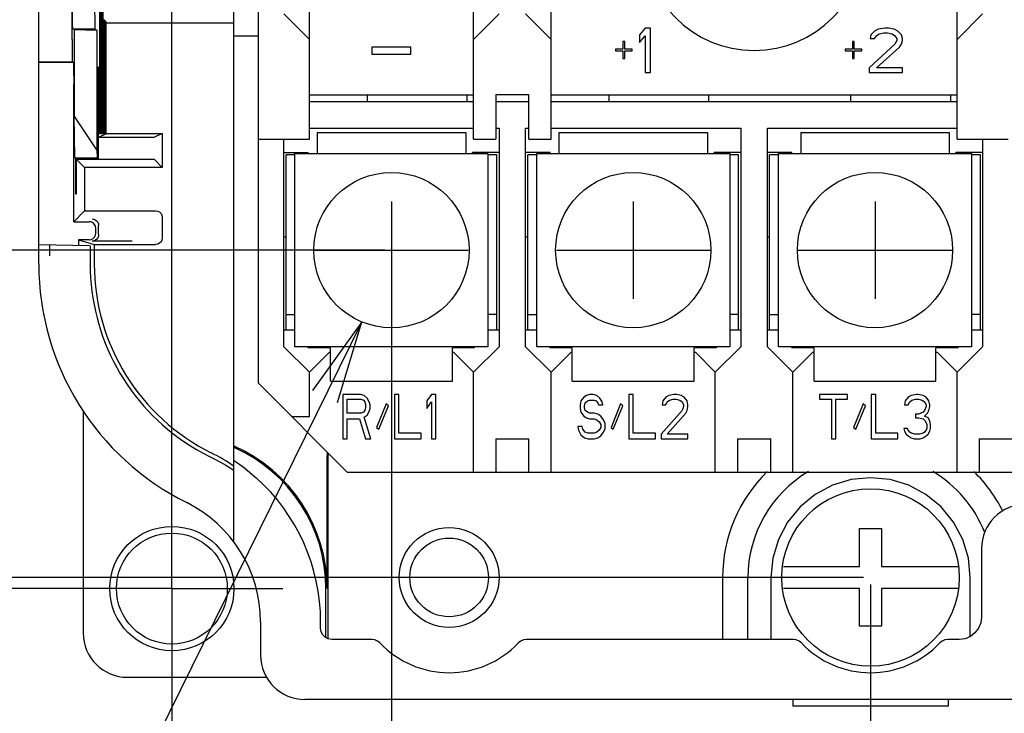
# Model space of a CAD drawing. Extents: x 30 to 410, y 12 to 287.
# Tile 6 of 19: x 181 to 217, y 59 to 84. Entities that reach past the tile are written whole.
import ezdxf

# ---------------------------------------------------------------- set-up
doc = ezdxf.new("R2010")
doc.units = 0
doc.header["$LTSCALE"] = 23.1
doc.linetypes.add('CENTER', pattern=[0.6, 0.375, -0.075, 0.075, -0.075])
doc.layers.get('0').update_dxf_attribs({"linetype": 'CONTINUOUS'})
for name, color, linetype in [('ALL_CURVE', 7, 'CONTINUOUS'), ('ALL_DIM', 7, 'CONTINUOUS'), ('ALL_NOTE', 7, 'CONTINUOUS'), ('DEFAULT_1', 7, 'CENTER')]:
    doc.layers.add(name, color=color, linetype=linetype)
doc.dimstyles.get("Standard").update_dxf_attribs({"dimtxt": 2.5, "dimasz": 2.5, "dimexe": 1.25, "dimexo": 0.625, "dimtad": 1, "dimcen": 2.5, "dimazin": 3, "dimtfac": 1, "dimtmove": 0, "dimatfit": 3})

# ---------------------------------------------------------------- blocks, each defined once
blk = doc.blocks.new('_OPEN')
at = {"color": 0, "linetype": 'BYBLOCK'}
for p, q in [((0, 0), (-1, 0.167)), ((-1, -0.167), (0, 0)), ((-1, 0), (0, 0))]:
    blk.add_line(p, q, dxfattribs=at)
blk = doc.blocks.new('*D15')
at = {"layer": 'ALL_DIM', "color": 2, "linetype": 'CONTINUOUS'}
for p, q in [((212.038, 63.232), (212.038, 50.475)), ((186.838, 62.832), (186.838, 50.475)), ((186.838, 51.475), (199.438, 51.475)), ((212.038, 51.475), (199.438, 51.475))]:
    blk.add_line(p, q, dxfattribs=at)
at = {"layer": 'ALL_DIM', "color": 2, "linetype": 'CONTINUOUS', "xscale": 3, "yscale": 3, "zscale": 3, "rotation": 180}
blk.add_blockref('_OPEN', (186.838, 51.475), dxfattribs=at)
at = {"layer": 'ALL_DIM', "color": 2, "linetype": 'CONTINUOUS', "xscale": 3, "yscale": 3, "zscale": 3}
blk.add_blockref('_OPEN', (212.038, 51.475), dxfattribs=at)
blk = doc.blocks.new('*D16')
at = {"layer": 'ALL_DIM', "color": 2, "linetype": 'CONTINUOUS'}
for p, q in [((212.038, 63.232), (212.038, 50.475)), ((238.438, 63.232), (238.438, 50.475)), ((212.038, 51.475), (225.238, 51.475)), ((238.438, 51.475), (225.238, 51.475))]:
    blk.add_line(p, q, dxfattribs=at)
at = {"layer": 'ALL_DIM', "color": 2, "linetype": 'CONTINUOUS', "xscale": 3, "yscale": 3, "zscale": 3, "rotation": 180}
blk.add_blockref('_OPEN', (212.038, 51.475), dxfattribs=at)
at = {"layer": 'ALL_DIM', "color": 2, "linetype": 'CONTINUOUS', "xscale": 3, "yscale": 3, "zscale": 3}
blk.add_blockref('_OPEN', (238.438, 51.475), dxfattribs=at)
blk = doc.blocks.new('*D17')
at = {"layer": 'ALL_DIM', "color": 2, "linetype": 'CONTINUOUS'}
for p, q in [((194.758, 75.032), (194.758, 43.178)), ((186.838, 62.832), (186.838, 43.178)), ((186.838, 44.178), (190.798, 44.178)), ((194.758, 44.178), (190.798, 44.178))]:
    blk.add_line(p, q, dxfattribs=at)
at = {"layer": 'ALL_DIM', "color": 2, "linetype": 'CONTINUOUS', "xscale": 3, "yscale": 3, "zscale": 3, "rotation": 180}
blk.add_blockref('_OPEN', (186.838, 44.178), dxfattribs=at)
at = {"layer": 'ALL_DIM', "color": 2, "linetype": 'CONTINUOUS', "xscale": 3, "yscale": 3, "zscale": 3}
blk.add_blockref('_OPEN', (194.758, 44.178), dxfattribs=at)
blk = doc.blocks.new('*D18')
at = {"layer": 'ALL_DIM', "color": 2, "linetype": 'CONTINUOUS'}
for p, q in [((194.758, 75.032), (194.758, 43.178)), ((255.798, 75.032), (255.798, 43.178)), ((194.758, 44.178), (225.278, 44.178)), ((255.798, 44.178), (225.278, 44.178))]:
    blk.add_line(p, q, dxfattribs=at)
at = {"layer": 'ALL_DIM', "color": 2, "linetype": 'CONTINUOUS', "xscale": 3, "yscale": 3, "zscale": 3, "rotation": 180}
blk.add_blockref('_OPEN', (194.758, 44.178), dxfattribs=at)
at = {"layer": 'ALL_DIM', "color": 2, "linetype": 'CONTINUOUS', "xscale": 3, "yscale": 3, "zscale": 3}
blk.add_blockref('_OPEN', (255.798, 44.178), dxfattribs=at)
blk = doc.blocks.new('*D19')
at = {"layer": 'ALL_DIM', "color": 2, "linetype": 'CONTINUOUS'}
for p, q in [((172.8, 63.482), (172.8, 68.482)), ((172.8, 68.482), (172.8, 63.282)), ((211.788, 63.482), (171.8, 63.482)), ((172.8, 51.352), (172.8, 63.282)), ((186.588, 63.082), (171.8, 63.082)), ((172.8, 63.082), (172.8, 51.352))]:
    blk.add_line(p, q, dxfattribs=at)
at = {"layer": 'ALL_DIM', "color": 2, "linetype": 'CONTINUOUS', "xscale": 3, "yscale": 3, "zscale": 3}
for p, rotation in [((172.8, 63.482), 270), ((172.8, 63.082), 90)]:
    blk.add_blockref('_OPEN', p, dxfattribs=dict(at, rotation=rotation))
blk = doc.blocks.new('*D20')
at = {"layer": 'ALL_DIM', "color": 2, "linetype": 'CONTINUOUS'}
for p, q in [((194.508, 75.282), (164.151, 75.282)), ((165.151, 75.282), (165.151, 69.182)), ((165.151, 63.082), (165.151, 69.182)), ((186.588, 63.082), (164.151, 63.082))]:
    blk.add_line(p, q, dxfattribs=at)
at = {"layer": 'ALL_DIM', "color": 2, "linetype": 'CONTINUOUS', "xscale": 3, "yscale": 3, "zscale": 3}
for p, rotation in [((165.151, 75.282), 90), ((165.151, 63.082), 270)]:
    blk.add_blockref('_OPEN', p, dxfattribs=dict(at, rotation=rotation))
blk = doc.blocks.new('*D21')
at = {"layer": 'ALL_DIM', "color": 2, "linetype": 'CONTINUOUS'}
for p, q in [((194.508, 92.482), (164.151, 92.482)), ((165.151, 92.482), (165.151, 83.882)), ((165.151, 75.282), (165.151, 83.882)), ((194.508, 75.282), (164.151, 75.282))]:
    blk.add_line(p, q, dxfattribs=at)
at = {"layer": 'ALL_DIM', "color": 2, "linetype": 'CONTINUOUS', "xscale": 3, "yscale": 3, "zscale": 3}
for p, rotation in [((165.151, 92.482), 90), ((165.151, 75.282), 270)]:
    blk.add_blockref('_OPEN', p, dxfattribs=dict(at, rotation=rotation))
blk = doc.blocks.new('*D22')
at = {"layer": 'ALL_DIM', "color": 2, "linetype": 'CONTINUOUS'}
for p, q in [((160.82, 84.574), (155.904, 84.574)), ((156.904, 84.574), (156.904, 73.828)), ((220.642, 84.574), (167.067, 84.574)), ((156.904, 63.082), (156.904, 73.828)), ((186.588, 63.082), (155.904, 63.082))]:
    blk.add_line(p, q, dxfattribs=at)
at = {"layer": 'ALL_DIM', "color": 2, "linetype": 'CONTINUOUS', "xscale": 3, "yscale": 3, "zscale": 3}
for p, rotation in [((156.904, 84.574), 90), ((156.904, 63.082), 270)]:
    blk.add_blockref('_OPEN', p, dxfattribs=dict(at, rotation=rotation))
blk = doc.blocks.new('*D33')
at = {"layer": 'ALL_DIM', "color": 2, "linetype": 'CONTINUOUS'}
for p, q in [((186.838, 63.332), (186.838, 142.139)), ((220.718, 85.138), (220.718, 142.139)), ((186.838, 141.139), (203.778, 141.139)), ((220.718, 141.139), (203.778, 141.139))]:
    blk.add_line(p, q, dxfattribs=at)
at = {"layer": 'ALL_DIM', "color": 2, "linetype": 'CONTINUOUS', "xscale": 3, "yscale": 3, "zscale": 3, "rotation": 180}
blk.add_blockref('_OPEN', (186.838, 141.139), dxfattribs=at)
at = {"layer": 'ALL_DIM', "color": 2, "linetype": 'CONTINUOUS', "xscale": 3, "yscale": 3, "zscale": 3}
blk.add_blockref('_OPEN', (220.718, 141.139), dxfattribs=at)

msp = doc.modelspace()

# ---------------------------------------------------------------- linework, layer by layer
at = {"color": 7, "linetype": 'CONTINUOUS'}
for p, q in [((182.038, 74.782), (182.038, 109.802)), ((183.238, 82.877), (183.238, 100.282)), ((189.078, 64.762), (189.078, 100.008)), ((189.958, 70.482), (189.958, 96.818)), ((184.233, 93.879), (184.233, 79.482)), ((184.272, 79.482), (184.272, 93.878)), ((184.292, 93.878), (184.292, 79.482)), ((184.331, 79.482), (184.331, 93.877)), ((184.351, 93.877), (184.351, 79.482)), ((215.158, 79.282), (215.158, 87.842)), ((191.798, 79.282), (191.798, 87.482)), ((197.718, 79.282), (197.718, 87.482)), ((200.518, 79.282), (200.518, 87.482)), ((184.351, 83.586), (184.39, 83.585)), ((184.39, 83.585), (184.39, 79.482)), ((184.39, 83.585), (184.492, 83.482)), ((184.409, 79.482), (184.409, 83.565)), ((184.409, 83.527), (184.448, 83.527)), ((184.448, 83.527), (184.448, 79.482)), ((184.467, 83.483), (184.492, 83.482)), ((184.468, 79.482), (184.468, 83.507)), ((184.492, 83.482), (189.078, 83.482)), ((191.798, 82.882), (190.878, 83.802)), ((197.718, 82.882), (198.638, 83.802)), ((199.598, 83.802), (200.518, 82.882)), ((215.158, 82.882), (216.078, 83.802)), ((183.311, 83.232), (183.262, 83.267)), ((183.262, 83.267), (184.062, 83.267)), ((183.311, 83.232), (183.311, 80.13)), ((183.311, 83.232), (184.136, 83.214)), ((184.062, 83.267), (184.136, 83.214)), ((184.136, 83.214), (184.136, 78.895)), ((203.904, 83.282), (203.704, 83.044)), ((204.104, 83.282), (203.904, 83.282)), ((204.104, 81.682), (204.104, 83.282)), ((212.184, 83.18), (212.051, 83.044)), ((212.318, 83.248), (212.184, 83.18)), ((212.551, 83.282), (212.318, 83.248)), ((212.351, 83.078), (212.518, 83.112)), ((212.518, 83.112), (212.651, 83.112)), ((212.684, 83.282), (212.551, 83.282)), ((212.651, 83.112), (212.818, 83.078)), ((212.884, 83.248), (212.684, 83.282)), ((213.018, 83.18), (212.884, 83.248)), ((213.151, 83.044), (213.018, 83.18)), ((189.958, 83.002), (189.078, 83.002)), ((203.104, 82.806), (203.104, 82.534)), ((203.171, 82.806), (203.104, 82.806)), ((203.171, 82.534), (203.171, 82.806)), ((203.704, 83.044), (203.704, 82.772)), ((203.704, 82.772), (203.904, 83.01)), ((203.904, 83.01), (203.904, 81.682)), ((211.384, 82.806), (211.384, 82.534)), ((211.451, 82.806), (211.384, 82.806)), ((211.451, 82.534), (211.451, 82.806)), ((212.051, 83.044), (212.018, 82.908)), ((212.018, 82.908), (212.184, 82.908)), ((212.184, 82.908), (212.251, 83.01)), ((212.251, 83.01), (212.351, 83.078)), ((212.818, 83.078), (212.918, 83.01)), ((212.918, 83.01), (212.984, 82.908)), ((212.984, 82.84), (212.918, 82.704)), ((212.984, 82.908), (212.984, 82.84)), ((213.184, 82.908), (213.151, 83.044)), ((213.151, 82.704), (213.184, 82.84)), ((213.184, 82.84), (213.184, 82.908)), ((194.054, 82.606), (194.054, 82.351)), ((195.454, 82.606), (194.054, 82.606)), ((195.454, 82.351), (195.454, 82.606)), ((202.838, 82.534), (202.838, 82.465)), ((203.104, 82.534), (202.838, 82.534)), ((202.838, 82.465), (203.104, 82.465)), ((203.104, 82.465), (203.104, 82.193)), ((203.438, 82.534), (203.171, 82.534)), ((203.171, 82.193), (203.171, 82.465)), ((203.171, 82.465), (203.438, 82.465)), ((203.438, 82.465), (203.438, 82.534)), ((211.118, 82.534), (211.118, 82.465)), ((211.384, 82.534), (211.118, 82.534)), ((211.118, 82.465), (211.384, 82.465)), ((211.384, 82.465), (211.384, 82.193)), ((211.718, 82.534), (211.451, 82.534)), ((211.451, 82.193), (211.451, 82.465)), ((211.451, 82.465), (211.718, 82.465)), ((211.718, 82.465), (211.718, 82.534)), ((212.918, 82.704), (211.984, 81.853)), ((212.251, 81.853), (213.084, 82.602)), ((213.084, 82.602), (213.151, 82.704)), ((182.038, 82.077), (183.247, 82.077)), ((183.287, 82.049), (182.038, 82.049)), ((183.287, 82.049), (183.247, 82.077)), ((183.287, 82.049), (183.289, 82.021)), ((194.054, 82.351), (195.454, 82.351)), ((203.104, 82.193), (203.171, 82.193)), ((211.384, 82.193), (211.451, 82.193)), ((184.157, 81.882), (184.157, 78.595)), ((184.196, 81.882), (184.157, 81.882)), ((184.196, 78.556), (184.196, 81.882)), ((203.904, 81.682), (204.104, 81.682)), ((211.984, 81.853), (211.984, 81.682)), ((211.984, 81.682), (213.184, 81.682)), ((213.184, 81.853), (212.251, 81.853)), ((213.184, 81.682), (213.184, 81.853)), ((183.296, 76.309), (183.296, 81.249)), ((191.798, 80.882), (197.718, 80.882)), ((191.798, 80.642), (197.718, 80.642)), ((193.878, 80.882), (193.878, 80.642)), ((197.478, 80.882), (197.478, 80.642)), ((198.518, 80.882), (198.518, 79.282)), ((199.718, 80.882), (198.518, 80.882)), ((198.518, 80.642), (199.718, 80.642)), ((199.718, 79.282), (199.718, 80.882)), ((200.518, 80.882), (215.158, 80.882)), ((200.518, 80.642), (215.158, 80.642)), ((202.598, 80.882), (202.598, 80.642)), ((206.198, 80.882), (206.198, 80.642)), ((211.318, 80.882), (211.318, 80.642)), ((214.918, 80.882), (214.918, 80.642)), ((183.342, 78.61), (183.311, 80.13)), ((184.136, 78.895), (183.311, 80.13)), ((191.798, 79.682), (197.718, 79.682)), ((198.518, 79.682), (198.638, 79.682)), ((198.638, 79.682), (198.638, 71.802)), ((199.598, 71.802), (199.598, 79.682)), ((199.598, 79.682), (199.718, 79.682)), ((200.518, 79.682), (207.358, 79.682)), ((207.358, 79.682), (207.358, 71.802)), ((208.318, 71.802), (208.318, 79.682)), ((208.318, 79.682), (215.158, 79.682)), ((184.196, 79.356), (184.492, 79.482)), ((184.196, 79.356), (185.611, 79.356)), ((184.233, 79.482), (184.272, 79.482)), ((184.292, 79.482), (184.331, 79.482)), ((184.351, 79.482), (184.39, 79.482)), ((184.409, 79.482), (184.448, 79.482)), ((184.468, 79.482), (186.492, 79.482)), ((186.492, 79.482), (186.206, 79.36)), ((186.492, 79.482), (186.492, 78.26)), ((189.958, 79.282), (191.798, 79.282)), ((190.878, 71.802), (190.878, 79.282)), ((192.078, 79.522), (192.078, 78.762)), ((192.078, 79.522), (197.438, 79.522)), ((197.438, 79.522), (197.438, 78.762)), ((197.718, 79.282), (198.518, 79.282)), ((199.718, 79.282), (200.518, 79.282)), ((200.798, 79.522), (200.798, 78.762)), ((200.798, 79.522), (206.158, 79.522)), ((206.158, 79.522), (206.158, 78.762)), ((209.518, 79.522), (209.518, 78.762)), ((209.518, 79.522), (214.878, 79.522)), ((214.878, 79.522), (214.878, 78.762)), ((215.158, 79.282), (216.998, 79.282)), ((216.078, 79.282), (216.078, 71.802)), ((184.136, 78.895), (184.142, 78.61)), ((183.342, 78.61), (183.357, 78.595)), ((183.342, 78.61), (184.142, 78.61)), ((183.357, 78.595), (183.357, 77.309)), ((184.157, 78.595), (183.357, 78.595)), ((183.396, 77.309), (183.396, 78.556)), ((183.396, 78.556), (183.692, 78.26)), ((185.406, 78.556), (183.396, 78.556)), ((184.157, 78.595), (184.142, 78.61)), ((186.206, 78.546), (186.492, 78.26)), ((190.878, 78.802), (191.758, 78.802)), ((190.958, 72.402), (190.958, 78.722)), ((191.278, 78.722), (190.958, 78.722)), ((191.278, 71.802), (191.278, 78.762)), ((191.278, 78.762), (198.238, 78.762)), ((191.758, 78.762), (191.758, 78.802)), ((197.678, 78.762), (197.678, 78.802)), ((198.638, 78.802), (197.678, 78.802)), ((198.238, 78.762), (198.238, 71.802)), ((198.558, 78.722), (198.238, 78.722)), ((198.558, 72.402), (198.558, 78.722)), ((200.478, 78.802), (199.598, 78.802)), ((199.678, 72.402), (199.678, 78.722)), ((199.998, 78.722), (199.678, 78.722)), ((199.998, 71.802), (199.998, 78.762)), ((199.998, 78.762), (206.958, 78.762)), ((200.478, 78.762), (200.478, 78.802)), ((206.398, 78.762), (206.398, 78.802)), ((207.358, 78.802), (206.398, 78.802)), ((206.958, 78.762), (206.958, 71.802)), ((207.278, 78.722), (206.958, 78.722)), ((207.278, 72.402), (207.278, 78.722)), ((209.198, 78.802), (208.318, 78.802)), ((208.398, 72.402), (208.398, 78.722)), ((208.718, 78.722), (208.398, 78.722)), ((208.718, 71.802), (208.718, 78.762)), ((208.718, 78.762), (215.678, 78.762)), ((209.198, 78.762), (209.198, 78.802)), ((215.118, 78.762), (215.118, 78.802)), ((216.078, 78.802), (215.118, 78.802)), ((215.678, 78.762), (215.678, 71.802)), ((215.998, 78.722), (215.678, 78.722)), ((215.998, 72.402), (215.998, 78.722)), ((183.692, 78.26), (183.692, 76.705)), ((186.492, 78.26), (183.692, 78.26)), ((183.357, 77.309), (183.396, 77.309)), ((183.692, 76.705), (183.296, 76.309)), ((183.692, 76.705), (186.252, 76.705)), ((186.492, 76.465), (186.492, 75.722)), ((183.296, 76.309), (183.856, 76.309)), ((184.096, 75.892), (184.096, 76.069)), ((184.196, 75.848), (184.196, 76.172)), ((183.472, 75.652), (183.472, 75.457)), ((183.472, 75.652), (184.038, 75.482)), ((183.856, 75.652), (183.472, 75.652)), ((190.878, 75.762), (190.958, 75.762)), ((199.598, 75.762), (199.678, 75.762)), ((208.318, 75.762), (208.398, 75.762)), ((182.038, 75.482), (183.884, 75.45)), ((182.438, 75.075), (182.438, 75.476)), ((185.406, 75.608), (183.959, 75.608)), ((184.038, 75.482), (184.038, 74.782)), ((184.038, 75.482), (186.252, 75.482)), ((183.891, 75.05), (183.891, 74.782)), ((190.958, 72.962), (191.278, 72.962)), ((198.558, 72.962), (198.238, 72.962)), ((199.678, 72.962), (199.998, 72.962)), ((207.278, 72.962), (206.958, 72.962)), ((208.398, 72.962), (208.718, 72.962)), ((215.998, 72.962), (215.678, 72.962)), ((191.278, 72.402), (190.878, 72.402)), ((198.638, 72.402), (198.238, 72.402)), ((199.998, 72.402), (199.598, 72.402)), ((207.358, 72.402), (206.958, 72.402)), ((208.718, 72.402), (208.318, 72.402)), ((216.078, 72.402), (215.678, 72.402)), ((191.798, 70.882), (190.878, 71.802)), ((198.238, 71.802), (191.278, 71.802)), ((191.758, 71.762), (191.758, 71.802)), ((192.558, 71.762), (191.758, 71.762)), ((192.558, 70.562), (192.558, 71.762)), ((196.958, 70.562), (196.958, 71.762)), ((197.758, 71.762), (196.958, 71.762)), ((198.638, 71.802), (197.718, 70.882)), ((197.758, 71.762), (197.758, 71.802)), ((200.518, 70.882), (199.598, 71.802)), ((206.958, 71.802), (199.998, 71.802)), ((200.478, 71.762), (200.478, 71.802)), ((201.278, 71.762), (200.478, 71.762)), ((201.278, 70.562), (201.278, 71.762)), ((205.678, 70.562), (205.678, 71.762)), ((206.478, 71.762), (205.678, 71.762)), ((207.358, 71.802), (206.438, 70.882)), ((206.478, 71.762), (206.478, 71.802)), ((209.238, 70.882), (208.318, 71.802)), ((215.678, 71.802), (208.718, 71.802)), ((209.198, 71.762), (209.198, 71.802)), ((209.998, 71.762), (209.198, 71.762)), ((209.998, 70.562), (209.998, 71.762)), ((214.398, 70.562), (214.398, 71.762)), ((215.198, 71.762), (214.398, 71.762)), ((216.078, 71.802), (215.158, 70.882)), ((215.198, 71.762), (215.198, 71.802)), ((191.798, 70.882), (192.518, 71.602)), ((192.518, 71.602), (192.558, 71.602)), ((196.958, 71.602), (196.998, 71.602)), ((196.998, 71.602), (197.718, 70.882)), ((200.518, 70.882), (201.238, 71.602)), ((201.238, 71.602), (201.278, 71.602)), ((205.678, 71.602), (205.718, 71.602)), ((205.718, 71.602), (206.438, 70.882)), ((209.238, 70.882), (209.958, 71.602)), ((209.958, 71.602), (209.998, 71.602)), ((214.398, 71.602), (214.438, 71.602)), ((214.438, 71.602), (215.158, 70.882)), ((191.798, 69.282), (191.798, 70.882)), ((197.718, 67.282), (197.718, 70.882)), ((200.518, 67.282), (200.518, 70.882)), ((206.438, 67.282), (206.438, 70.882)), ((209.238, 67.282), (209.238, 70.882)), ((215.158, 67.282), (215.158, 70.882)), ((193.158, 67.282), (189.958, 70.482)), ((192.558, 70.562), (196.958, 70.562)), ((201.278, 70.562), (205.678, 70.562)), ((209.998, 70.562), (214.398, 70.562)), ((192.998, 70.082), (192.998, 68.482)), ((193.638, 70.082), (192.998, 70.082)), ((193.771, 70.048), (193.638, 70.082)), ((193.878, 69.946), (193.771, 70.048)), ((194.864, 70.082), (194.864, 68.482)), ((195.024, 70.082), (194.864, 70.082)), ((195.024, 68.687), (195.024, 70.082)), ((196.198, 70.082), (196.038, 69.844)), ((196.358, 70.082), (196.198, 70.082)), ((196.358, 68.482), (196.358, 70.082)), ((201.691, 69.98), (201.584, 69.844)), ((201.798, 70.048), (201.691, 69.98)), ((201.904, 70.082), (201.798, 70.048)), ((202.038, 70.082), (201.904, 70.082)), ((202.171, 70.048), (202.038, 70.082)), ((202.278, 69.946), (202.171, 70.048)), ((203.318, 70.082), (203.318, 68.482)), ((203.478, 70.082), (203.318, 70.082)), ((203.478, 68.687), (203.478, 70.082)), ((204.651, 69.98), (204.544, 69.844)), ((204.758, 70.048), (204.651, 69.98)), ((204.944, 70.082), (204.758, 70.048)), ((205.051, 70.082), (204.944, 70.082)), ((205.211, 70.048), (205.051, 70.082)), ((205.318, 69.98), (205.211, 70.048)), ((205.424, 69.844), (205.318, 69.98)), ((210.198, 70.082), (210.198, 69.912)), ((211.211, 70.082), (210.198, 70.082)), ((211.211, 69.912), (211.211, 70.082)), ((212.064, 70.082), (212.064, 68.482)), ((212.224, 70.082), (212.064, 70.082)), ((212.224, 68.687), (212.224, 70.082)), ((213.398, 69.98), (213.291, 69.844)), ((213.504, 70.048), (213.398, 69.98)), ((213.691, 70.082), (213.504, 70.048)), ((213.744, 70.082), (213.691, 70.082)), ((213.931, 70.048), (213.744, 70.082)), ((214.038, 69.98), (213.931, 70.048)), ((214.144, 69.844), (214.038, 69.98)), ((193.158, 69.402), (193.158, 69.912)), ((193.158, 69.912), (193.664, 69.912)), ((193.664, 69.912), (193.744, 69.878)), ((193.744, 69.878), (193.798, 69.81)), ((193.798, 69.81), (193.824, 69.708)), ((193.824, 69.606), (193.798, 69.504)), ((193.824, 69.708), (193.824, 69.606)), ((193.958, 69.81), (193.878, 69.946)), ((193.984, 69.708), (193.958, 69.81)), ((193.984, 69.572), (193.984, 69.708)), ((194.571, 69.742), (194.224, 68.891)), ((194.304, 68.823), (194.651, 69.674)), ((194.651, 69.674), (194.571, 69.742)), ((196.038, 69.844), (196.038, 69.572)), ((196.038, 69.572), (196.198, 69.81)), ((196.198, 69.81), (196.198, 68.482)), ((201.584, 69.844), (201.558, 69.708)), ((201.558, 69.708), (201.558, 69.572)), ((201.718, 69.674), (201.744, 69.776)), ((201.718, 69.606), (201.718, 69.674)), ((201.744, 69.504), (201.718, 69.606)), ((201.744, 69.776), (201.824, 69.844)), ((201.824, 69.844), (201.904, 69.878)), ((201.904, 69.878), (202.064, 69.878)), ((202.064, 69.878), (202.144, 69.844)), ((202.144, 69.844), (202.198, 69.776)), ((202.198, 69.776), (202.224, 69.708)), ((202.224, 69.708), (202.384, 69.708)), ((202.358, 69.81), (202.278, 69.946)), ((202.384, 69.708), (202.358, 69.81)), ((203.024, 69.742), (202.678, 68.891)), ((202.758, 68.823), (203.104, 69.674)), ((203.104, 69.674), (203.024, 69.742)), ((204.544, 69.844), (204.518, 69.708)), ((204.518, 69.708), (204.651, 69.708)), ((204.651, 69.708), (204.704, 69.81)), ((204.704, 69.81), (204.784, 69.878)), ((204.784, 69.878), (204.918, 69.912)), ((204.918, 69.912), (205.024, 69.912)), ((205.024, 69.912), (205.158, 69.878)), ((205.158, 69.878), (205.238, 69.81)), ((205.238, 69.81), (205.291, 69.708)), ((205.291, 69.64), (205.238, 69.504)), ((205.291, 69.708), (205.291, 69.64)), ((205.451, 69.708), (205.424, 69.844)), ((205.424, 69.504), (205.451, 69.64)), ((205.451, 69.64), (205.451, 69.708)), ((210.198, 69.912), (210.624, 69.912)), ((210.624, 69.912), (210.624, 68.482)), ((210.784, 68.482), (210.784, 69.912)), ((210.784, 69.912), (211.211, 69.912)), ((211.771, 69.742), (211.424, 68.891)), ((211.504, 68.823), (211.851, 69.674)), ((211.851, 69.674), (211.771, 69.742)), ((213.291, 69.844), (213.264, 69.708)), ((213.264, 69.708), (213.398, 69.708)), ((213.398, 69.708), (213.451, 69.81)), ((213.451, 69.81), (213.531, 69.878)), ((213.531, 69.878), (213.664, 69.912)), ((213.664, 69.912), (213.771, 69.912)), ((213.771, 69.912), (213.904, 69.878)), ((213.904, 69.878), (213.984, 69.81)), ((213.984, 69.81), (214.038, 69.708)), ((214.038, 69.64), (213.984, 69.504)), ((214.038, 69.708), (214.038, 69.64)), ((214.171, 69.708), (214.144, 69.844)), ((214.144, 69.504), (214.171, 69.64)), ((214.171, 69.64), (214.171, 69.708)), ((183.638, 69.503), (183.638, 61.482)), ((191.158, 69.282), (191.798, 69.282)), ((193.664, 69.402), (193.158, 69.402)), ((193.744, 69.436), (193.664, 69.402)), ((193.798, 69.504), (193.744, 69.436)), ((193.771, 69.265), (193.878, 69.334)), ((194.011, 68.482), (193.771, 69.265)), ((193.878, 69.334), (193.958, 69.47)), ((193.958, 69.47), (193.984, 69.572)), ((201.558, 69.572), (201.584, 69.436)), ((201.584, 69.436), (201.691, 69.3)), ((201.691, 69.3), (201.798, 69.231)), ((201.824, 69.436), (201.744, 69.504)), ((201.904, 69.402), (201.824, 69.436)), ((202.064, 69.402), (201.904, 69.402)), ((202.198, 69.368), (202.064, 69.402)), ((202.304, 69.3), (202.198, 69.368)), ((202.411, 69.163), (202.304, 69.3)), ((205.238, 69.504), (204.491, 68.653)), ((204.704, 68.653), (205.371, 69.402)), ((205.371, 69.402), (205.424, 69.504)), ((213.664, 69.368), (213.664, 69.231)), ((213.771, 69.368), (213.664, 69.368)), ((213.931, 69.436), (213.771, 69.368)), ((213.984, 69.504), (213.931, 69.436)), ((213.984, 69.3), (214.091, 69.402)), ((214.118, 69.231), (213.984, 69.3)), ((214.091, 69.402), (214.144, 69.504)), ((193.158, 68.482), (193.158, 69.197)), ((193.158, 69.197), (193.611, 69.197)), ((193.611, 69.197), (193.824, 68.482)), ((201.478, 68.925), (201.504, 68.789)), ((201.638, 68.925), (201.478, 68.925)), ((201.664, 68.823), (201.638, 68.925)), ((201.798, 69.231), (201.904, 69.197)), ((201.904, 69.197), (202.064, 69.197)), ((202.064, 69.197), (202.171, 69.163)), ((202.171, 69.163), (202.251, 69.095)), ((202.251, 69.095), (202.304, 68.993)), ((202.304, 68.993), (202.304, 68.891)), ((202.464, 69.027), (202.411, 69.163)), ((202.464, 68.857), (202.464, 69.027)), ((213.664, 69.231), (213.771, 69.231)), ((213.771, 69.231), (213.931, 69.197)), ((213.931, 69.197), (214.011, 69.129)), ((214.011, 69.129), (214.064, 68.993)), ((214.064, 68.993), (214.064, 68.857)), ((214.171, 69.129), (214.118, 69.231)), ((214.198, 68.993), (214.171, 69.129)), ((214.198, 68.857), (214.198, 68.993)), ((194.224, 68.891), (194.304, 68.823)), ((195.824, 68.687), (195.024, 68.687)), ((195.824, 68.482), (195.824, 68.687)), ((201.504, 68.789), (201.584, 68.619)), ((201.584, 68.619), (201.718, 68.517)), ((201.744, 68.721), (201.664, 68.823)), ((201.851, 68.687), (201.744, 68.721)), ((202.064, 68.687), (201.851, 68.687)), ((202.171, 68.721), (202.064, 68.687)), ((202.251, 68.789), (202.171, 68.721)), ((202.198, 68.517), (202.304, 68.585)), ((202.304, 68.891), (202.251, 68.789)), ((202.304, 68.585), (202.411, 68.721)), ((202.411, 68.721), (202.464, 68.857)), ((202.678, 68.891), (202.758, 68.823)), ((204.278, 68.687), (203.478, 68.687)), ((204.278, 68.482), (204.278, 68.687)), ((204.491, 68.653), (204.491, 68.482)), ((205.451, 68.653), (204.704, 68.653)), ((205.451, 68.482), (205.451, 68.653)), ((211.424, 68.891), (211.504, 68.823)), ((213.024, 68.687), (212.224, 68.687)), ((213.024, 68.482), (213.024, 68.687)), ((213.238, 68.857), (213.264, 68.755)), ((213.371, 68.857), (213.238, 68.857)), ((213.264, 68.755), (213.318, 68.653)), ((213.318, 68.653), (213.398, 68.585)), ((213.398, 68.789), (213.371, 68.857)), ((213.451, 68.721), (213.398, 68.789)), ((213.398, 68.585), (213.504, 68.517)), ((213.504, 68.687), (213.451, 68.721)), ((213.638, 68.653), (213.504, 68.687)), ((213.798, 68.653), (213.638, 68.653)), ((213.931, 68.687), (213.798, 68.653)), ((213.984, 68.721), (213.931, 68.687)), ((213.931, 68.517), (214.038, 68.585)), ((214.038, 68.789), (213.984, 68.721)), ((214.064, 68.857), (214.038, 68.789)), ((214.038, 68.585), (214.118, 68.653)), ((214.118, 68.653), (214.171, 68.755)), ((214.171, 68.755), (214.198, 68.857)), ((192.998, 68.482), (193.158, 68.482)), ((193.824, 68.482), (194.011, 68.482)), ((194.864, 68.482), (195.824, 68.482)), ((196.198, 68.482), (196.358, 68.482)), ((198.518, 68.482), (198.518, 67.282)), ((198.518, 68.482), (199.718, 68.482)), ((199.718, 67.282), (199.718, 68.482)), ((201.718, 68.517), (201.851, 68.482)), ((201.851, 68.482), (202.064, 68.482)), ((202.064, 68.482), (202.198, 68.517)), ((203.318, 68.482), (204.278, 68.482)), ((204.491, 68.482), (205.451, 68.482)), ((207.238, 68.482), (207.238, 67.282)), ((207.238, 68.482), (208.438, 68.482)), ((208.438, 67.282), (208.438, 68.482)), ((210.624, 68.482), (210.784, 68.482)), ((212.064, 68.482), (213.024, 68.482)), ((213.504, 68.517), (213.611, 68.482)), ((213.611, 68.482), (213.824, 68.482)), ((213.824, 68.482), (213.931, 68.517)), ((215.958, 68.482), (215.958, 67.282)), ((215.958, 68.482), (217.158, 68.482)), ((192.438, 63.082), (192.438, 67.882)), ((192.473, 61.271), (192.473, 67.882)), ((193.158, 67.282), (257.398, 67.282)), ((216.038, 64.522), (216.038, 62.048)), ((206.703, 63.482), (206.703, 61.248)), ((207.613, 61.248), (207.613, 63.482)), ((208.442, 63.482), (208.442, 61.248)), ((215.634, 61.353), (215.634, 63.482)), ((192.393, 61.311), (192.393, 63.082)), ((190.038, 61.882), (190.038, 60.682)), ((192.203, 61.648), (192.203, 61.882)), ((194.051, 61.248), (192.603, 61.248)), ((209.251, 61.248), (199.624, 61.248)), ((215.238, 61.248), (214.824, 61.248)), ((185.238, 59.882), (190.263, 59.882)), ((258.838, 59.082), (191.638, 59.082)), ((209.238, 59.082), (209.238, 58.842)), ((214.838, 59.082), (214.838, 58.842)), ((214.838, 58.842), (209.238, 58.842))]:
    msp.add_line(p, q, dxfattribs=at)
for points in [[(183.262, 83.267), (183.26, 83.296), (183.257, 83.376), (183.255, 83.504), (183.254, 83.669), (183.253, 83.861), (183.252, 84.067)], [(184.052, 84.067), (184.053, 83.861), (184.054, 83.669), (184.055, 83.504), (184.057, 83.376), (184.06, 83.296), (184.062, 83.267)], [(183.238, 82.877), (183.238, 82.672), (183.239, 82.479), (183.241, 82.314), (183.243, 82.187), (183.245, 82.106), (183.247, 82.077)], [(183.289, 82.021), (183.291, 81.94), (183.293, 81.813), (183.295, 81.647), (183.296, 81.455), (183.296, 81.249)], [(185.611, 79.356), (185.803, 79.356), (185.968, 79.357), (186.095, 79.358), (186.176, 79.359), (186.206, 79.36)], [(186.206, 78.546), (186.176, 78.549), (186.095, 78.551), (185.968, 78.553), (185.803, 78.555), (185.611, 78.556), (185.406, 78.556)], [(183.959, 76.412), (184.018, 76.404), (184.074, 76.38), (184.124, 76.342), (184.163, 76.292), (184.187, 76.233), (184.196, 76.169)], [(186.252, 76.705), (186.326, 76.693), (186.393, 76.659), (186.446, 76.606), (186.48, 76.539), (186.492, 76.465)], [(184.096, 76.069), (184.085, 76.143), (184.05, 76.21), (183.997, 76.263), (183.93, 76.298), (183.856, 76.309)], [(183.856, 75.652), (183.93, 75.664), (183.997, 75.698), (184.05, 75.751), (184.085, 75.818), (184.096, 75.892)], [(184.196, 75.849), (184.188, 75.787), (184.165, 75.73), (184.129, 75.682), (184.081, 75.643), (184.022, 75.617), (183.959, 75.608)], [(186.492, 75.722), (186.48, 75.648), (186.446, 75.581), (186.393, 75.528), (186.326, 75.494), (186.252, 75.482)], [(183.884, 75.45), (183.886, 75.431), (183.888, 75.374), (183.89, 75.285), (183.891, 75.174), (183.891, 75.05)], [(187.478, 68.247), (187.73, 68.094), (187.972, 67.959), (188.196, 67.845)], [(188.196, 67.845), (188.393, 67.746), (188.586, 67.641), (188.778, 67.529), (188.94, 67.431), (189.044, 67.367), (189.078, 67.35)], [(189.078, 67.705), (189.101, 67.687), (189.173, 67.635)], [(189.173, 67.635), (189.293, 67.549), (189.452, 67.43), (189.65, 67.272), (189.878, 67.077)], [(215.634, 63.482), (215.565, 64.18), (215.361, 64.856), (215.029, 65.478), (214.582, 66.024), (214.037, 66.471), (213.415, 66.804), (212.74, 67.009), (212.038, 67.078), (211.336, 67.009), (210.661, 66.804), (210.039, 66.471), (209.494, 66.024), (209.046, 65.478), (208.714, 64.856), (208.51, 64.18), (208.442, 63.482)], [(216.038, 62.048), (216.01, 61.841), (215.931, 61.648), (215.803, 61.482), (215.638, 61.355), (215.445, 61.275), (215.238, 61.248)], [(192.603, 61.248), (192.479, 61.267), (192.368, 61.324), (192.279, 61.413), (192.222, 61.524), (192.203, 61.648)], [(194.342, 61.123), (194.258, 61.19), (194.158, 61.233), (194.051, 61.248)], [(199.624, 61.248), (199.517, 61.233), (199.418, 61.19), (199.333, 61.123)], [(209.542, 61.123), (209.458, 61.19), (209.358, 61.233), (209.251, 61.248)], [(214.824, 61.248), (214.717, 61.233), (214.618, 61.19), (214.533, 61.123)]]:
    msp.add_lwpolyline(points, dxfattribs=at)
for centre, radius in [((194.758, 75.282), 2.8), ((203.478, 75.282), 2.8), ((212.198, 75.282), 2.8), ((212.038, 63.482), 3.2), ((186.838, 63.082), 2.24), ((186.838, 63.082), 2), ((196.838, 63.482), 1.8), ((196.838, 63.482), 1.418)]:
    msp.add_circle(centre, radius, dxfattribs=at)
for centre, radius, start, end in [((207.838, 86.482), 4, 180, 360), ((191.638, 74.782), 9.6, 180, 243.6122), ((191.638, 74.782), 7.747, 180, 237.5198), ((191.638, 74.782), 7.6, 180, 243.6122), ((186.838, 63.082), 5.6, 0, 66.4051), ((185.238, 61.882), 6.8, 55.6181, 63.6122), ((186.838, 63.082), 5.555, 0, 66.1967), ((194.038, 67.882), 1.6, 176.0722, 180), ((194.038, 67.882), 1.565, 177.1484, 180), ((212.038, 63.482), 5.335, 134.3612, 180), ((212.038, 63.482), 4.425, 120.4345, 180), ((212.038, 63.482), 4.425, 21.4367, 59.5655), ((212.038, 63.482), 5.335, 26.65, 45.6388), ((185.238, 61.882), 6.965, 0, 48.2278), ((185.238, 61.882), 4.8, 0, 63.6122), ((217.638, 64.522), 1.6, 90, 180), ((185.238, 61.482), 1.6, 180, 270), ((196.838, 63.482), 3.435, 223.399, 316.601), ((212.038, 63.482), 3.435, 223.399, 316.601), ((191.638, 60.682), 1.6, 180, 270)]:
    msp.add_arc(centre, radius, start, end, dxfattribs=at)
at = {"layer": 'ALL_CURVE', "color": 40, "linetype": 'CONTINUOUS'}
for p, q in [((194.758, 77.042), (194.758, 73.522)), ((203.478, 77.042), (203.478, 73.522)), ((212.198, 77.042), (212.198, 73.522)), ((191.987, 75.282), (197.528, 75.282)), ((200.707, 75.282), (206.248, 75.282)), ((209.427, 75.282), (214.968, 75.282)), ((211.638, 65.242), (212.438, 65.242)), ((211.638, 63.882), (211.638, 65.242)), ((212.438, 65.242), (212.438, 63.882)), ((208.894, 63.882), (211.638, 63.882)), ((212.438, 63.882), (215.181, 63.882)), ((211.638, 63.082), (208.894, 63.082)), ((211.638, 61.722), (211.638, 63.082)), ((215.181, 63.082), (212.438, 63.082)), ((212.438, 63.082), (212.438, 61.722)), ((212.438, 61.722), (211.638, 61.722))]:
    msp.add_line(p, q, dxfattribs=at)
at = {"layer": 'ALL_NOTE', "color": 2, "linetype": 'CONTINUOUS'}
msp.add_line((193.686, 72.696), (176.238, 37.32), dxfattribs=at)
msp.add_lwpolyline([(192.808, 69.784), (193.686, 72.696), (191.911, 70.226)], dxfattribs=at)
at = {"layer": 'DEFAULT_1', "color": 7, "linetype": 'CENTER'}
for q in [(186.838, 67.082), (182.838, 63.082), (186.838, 59.082), (190.838, 63.082)]:
    msp.add_line((186.838, 63.082), q, dxfattribs=at)

# ---------------------------------------------------------------- dimensions: what is measured, and where the dimension line sits
at = {"layer": 'ALL_DIM', "color": 2, "linetype": 'CONTINUOUS'}
for base, p1, p2, angle, picture, middle in [((186.838, 141.139), (220.718, 85.138), (186.838, 63.332), 180, '*D33', (199.91, 141.764)), ((165.151, 92.482), (194.508, 75.282), (194.508, 92.482), 90, '*D21', (164.526, 80.002)), ((156.904, 63.082), (220.642, 84.574), (186.588, 63.082), 270, '*D22', (156.279, 70.491)), ((165.151, 75.282), (186.588, 63.082), (194.508, 75.282), 90, '*D20', (164.526, 64.819)), ((172.8, 63.482), (186.588, 63.082), (211.788, 63.482), 90, '*D19', (172.175, 51.352))]:
    dim = msp.add_linear_dim(base=base, p1=p1, p2=p2, angle=angle, dimstyle='Standard', dxfattribs=at)
    dim.commit()
    dim.dimension.update_dxf_attribs({"geometry": picture, "text_midpoint": middle, "dimtype": 128})
for base, p1, p2, picture, middle in [((194.758, 44.178), (186.838, 62.832), (194.758, 75.032), '*D17', (188.638, 44.803)), ((255.798, 44.178), (194.758, 75.032), (255.798, 75.032), '*D18', (219.04, 44.803)), ((212.038, 51.475), (186.838, 62.832), (212.038, 63.232), '*D15', (196.23, 52.1)), ((238.438, 51.475), (212.038, 63.232), (238.438, 63.232), '*D16', (224.677, 52.1))]:
    dim = msp.add_linear_dim(base=base, p1=p1, p2=p2, dimstyle='Standard', dxfattribs=at)
    dim.commit()
    dim.dimension.update_dxf_attribs({"geometry": picture, "text_midpoint": middle, "dimtype": 128})

doc.saveas('drawing.dxf')
